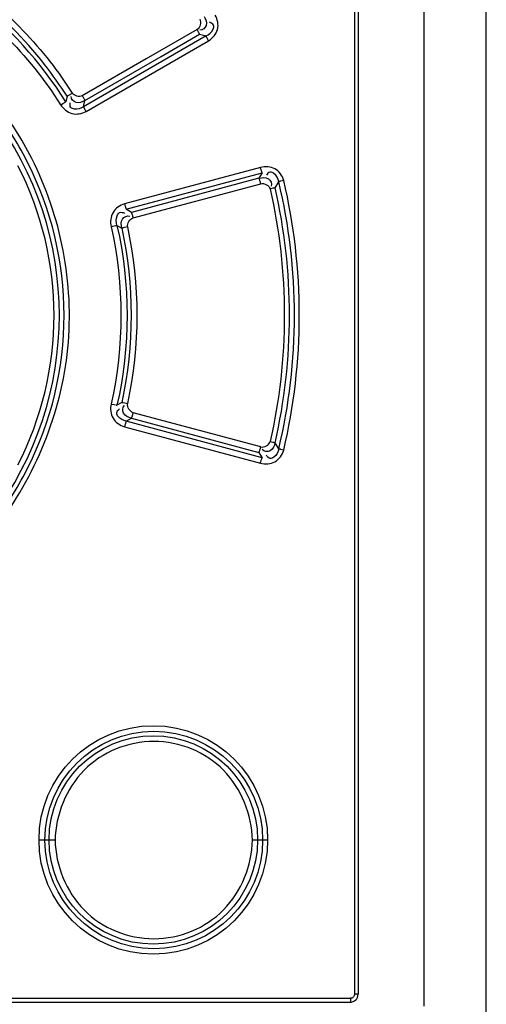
# Model space of a CAD drawing. Header units: inches. Extents: x 0 to 166, y 0 to 117.
# Tile 11 of 80: x 23.055 to 23.972, y 64.103 to 66.038. Entities that reach past the tile are written whole.
import ezdxf

# ---------------------------------------------------------------- set-up
doc = ezdxf.new("R2010")
doc.units = ezdxf.units.IN
doc.header["$LTSCALE"] = 9.105315
doc.header["$MEASUREMENT"] = 0
doc.layers.get('0').update_dxf_attribs({"linetype": 'CONTINUOUS'})

msp = doc.modelspace()

# ---------------------------------------------------------------- linework, layer by layer
at = {"color": 7, "linetype": 'CONTINUOUS'}
for p, q in [((23.9716, 51.719), (23.9716, 71.3954)), ((23.8496, 64.099), (23.8496, 69.1698)), ((23.7127, 69.1344), (23.7127, 64.1226)), ((23.7196, 69.1344), (23.7196, 64.1226)), ((23.4035, 66.0189), (23.3033, 65.9611)), ((23.4212, 66.0063), (23.1802, 65.8672)), ((23.1852, 65.8577), (23.426, 65.9969)), ((23.333, 65.966), (23.4083, 66.0095)), ((23.4083, 66.0095), (23.4212, 66.0063)), ((23.1829, 65.8793), (23.333, 65.966)), ((23.3033, 65.9611), (23.2782, 65.9466)), ((23.2782, 65.9466), (23.1779, 65.8888)), ((23.148, 65.8878), (23.1453, 65.8769)), ((23.1802, 65.8672), (23.1829, 65.8793)), ((23.1395, 65.8735), (23.1419, 65.8749)), ((23.5279, 65.748), (23.2608, 65.6764)), ((23.2643, 65.6656), (23.5315, 65.7372)), ((23.5249, 65.7267), (23.2742, 65.6595)), ((23.5315, 65.7372), (23.5249, 65.7267)), ((23.2777, 65.6487), (23.5286, 65.7159)), ((23.551, 65.7065), (23.5469, 65.7055)), ((23.5533, 65.707), (23.5522, 65.7068)), ((23.5566, 65.7078), (23.5639, 65.7196)), ((23.5707, 65.7216), (23.5681, 65.7209)), ((23.5735, 65.7223), (23.5707, 65.7216)), ((23.2742, 65.6595), (23.2643, 65.6656)), ((23.2344, 65.6314), (23.2376, 65.6322)), ((23.2376, 65.6322), (23.2406, 65.6328)), ((23.246, 65.634), (23.2553, 65.6284)), ((23.2638, 65.6301), (23.2607, 65.6295)), ((23.267, 65.6308), (23.2638, 65.6301)), ((23.2407, 65.2816), (23.2433, 65.281)), ((23.2554, 65.2861), (23.246, 65.2805)), ((23.258, 65.2856), (23.267, 65.2836)), ((23.5286, 65.1986), (23.2777, 65.2658)), ((23.2643, 65.2489), (23.2742, 65.255)), ((23.5315, 65.1773), (23.2643, 65.2489)), ((23.2742, 65.255), (23.5249, 65.1878)), ((23.2608, 65.2381), (23.5279, 65.1665)), ((23.5469, 65.209), (23.5496, 65.2084)), ((23.5638, 65.1947), (23.5565, 65.2065)), ((23.5249, 65.1878), (23.5315, 65.1773)), ((23.5735, 65.1922), (23.5707, 65.1929)), ((23.1244, 64.4257), (23.0928, 64.4257)), ((23.542, 64.4257), (23.5123, 64.4257)), ((23.7196, 64.1226), (23.7127, 64.1226)), ((21.2463, 64.1147), (23.7048, 64.1147)), ((21.2472, 64.1068), (23.7039, 64.1068))]:
    msp.add_line(p, q, dxfattribs=at)
for points in [[(23.4083, 66.0095), (23.4081, 66.0101), (23.4077, 66.0108), (23.4073, 66.0117), (23.4068, 66.0127), (23.4063, 66.0137), (23.4057, 66.0149), (23.405, 66.0162), (23.4042, 66.0176), (23.4035, 66.0189)], [(23.426, 65.9969), (23.4252, 65.9982), (23.4245, 65.9995), (23.4238, 66.0007), (23.4232, 66.0019), (23.4226, 66.003), (23.4221, 66.004), (23.4217, 66.0049), (23.4214, 66.0057), (23.4212, 66.0063)], [(23.148, 65.8878), (23.1486, 65.8881), (23.1494, 65.8886), (23.1504, 65.8891), (23.1514, 65.8898), (23.1526, 65.8905), (23.1539, 65.8912), (23.1552, 65.8921), (23.1566, 65.893), (23.158, 65.8939)], [(23.1779, 65.8888), (23.1787, 65.8874), (23.1794, 65.8861), (23.1801, 65.8848), (23.1808, 65.8836), (23.1814, 65.8826), (23.1819, 65.8815), (23.1823, 65.8806), (23.1827, 65.8799), (23.1829, 65.8793)], [(23.1352, 65.8709), (23.1367, 65.8718), (23.1395, 65.8735)], [(23.1419, 65.8749), (23.143, 65.8756), (23.1439, 65.8761), (23.1447, 65.8766), (23.1453, 65.8769)], [(23.1802, 65.8672), (23.1804, 65.8666), (23.1807, 65.8659), (23.1812, 65.865), (23.1817, 65.864), (23.1822, 65.8629), (23.1829, 65.8617), (23.1836, 65.8604), (23.1844, 65.8591), (23.1852, 65.8577)], [(23.5315, 65.7372), (23.5312, 65.7378), (23.5309, 65.7386), (23.5305, 65.7395), (23.5301, 65.7406), (23.5297, 65.7419), (23.5293, 65.7433), (23.5288, 65.7448), (23.5283, 65.7464), (23.5279, 65.748)], [(23.5286, 65.7159), (23.5282, 65.7174), (23.5277, 65.7189), (23.5273, 65.7204), (23.5268, 65.7218), (23.5264, 65.723), (23.526, 65.7242), (23.5256, 65.7252), (23.5253, 65.726), (23.5249, 65.7267)], [(23.5566, 65.7078), (23.556, 65.7077), (23.5552, 65.7075), (23.5544, 65.7073), (23.551, 65.7065)], [(23.567, 65.7206), (23.566, 65.7204), (23.5651, 65.7201), (23.5644, 65.7199), (23.5638, 65.7198)], [(23.2608, 65.6764), (23.2613, 65.6748), (23.2617, 65.6733), (23.2621, 65.6718), (23.2625, 65.6705), (23.2629, 65.6692), (23.2633, 65.6681), (23.2637, 65.6671), (23.264, 65.6662), (23.2643, 65.6656)], [(23.2742, 65.6595), (23.2745, 65.6589), (23.2748, 65.6581), (23.2752, 65.6571), (23.2755, 65.656), (23.2759, 65.6547), (23.2764, 65.6534), (23.2768, 65.6519), (23.2773, 65.6503), (23.2777, 65.6487)], [(23.2406, 65.6328), (23.2432, 65.6334), (23.2444, 65.6337), (23.2453, 65.6338), (23.246, 65.634)], [(23.2607, 65.6295), (23.2581, 65.6289), (23.257, 65.6287), (23.2561, 65.6285), (23.2554, 65.6284)], [(23.2344, 65.283), (23.236, 65.2827), (23.2407, 65.2816)], [(23.2444, 65.2808), (23.2453, 65.2806), (23.246, 65.2805)], [(23.2554, 65.2861), (23.256, 65.286), (23.2569, 65.2858), (23.258, 65.2856)], [(23.2777, 65.2658), (23.2773, 65.2643), (23.2768, 65.2627), (23.2764, 65.2613), (23.276, 65.2599), (23.2756, 65.2586), (23.2752, 65.2575), (23.2748, 65.2565), (23.2745, 65.2556), (23.2742, 65.255)], [(23.2643, 65.2489), (23.264, 65.2483), (23.2637, 65.2475), (23.2634, 65.2465), (23.263, 65.2454), (23.2626, 65.2442), (23.2622, 65.2428), (23.2617, 65.2413), (23.2613, 65.2397), (23.2608, 65.2381)], [(23.5496, 65.2084), (23.5522, 65.2078), (23.5533, 65.2075), (23.5543, 65.2072), (23.5552, 65.207), (23.556, 65.2068), (23.5566, 65.2066)], [(23.5249, 65.1878), (23.5252, 65.1884), (23.5256, 65.1892), (23.526, 65.1902), (23.5264, 65.1913), (23.5268, 65.1925), (23.5272, 65.1939), (23.5277, 65.1954), (23.5281, 65.197), (23.5286, 65.1986)], [(23.5707, 65.1929), (23.5682, 65.1935), (23.5671, 65.1938), (23.5661, 65.1941), (23.5652, 65.1943), (23.5644, 65.1945), (23.5638, 65.1947)], [(23.5279, 65.1665), (23.5283, 65.168), (23.5288, 65.1696), (23.5292, 65.171), (23.5296, 65.1724), (23.5301, 65.1737), (23.5305, 65.1748), (23.5309, 65.1758), (23.5312, 65.1767), (23.5315, 65.1773)], [(23.7127, 64.1226), (23.7125, 64.1212), (23.7122, 64.1199), (23.7116, 64.1187), (23.7109, 64.1176), (23.71, 64.1167), (23.7089, 64.1159), (23.7077, 64.1153), (23.7063, 64.1149), (23.7048, 64.1147)]]:
    msp.add_lwpolyline(points, dxfattribs=at)
for centre, radius in [((23.3174, 64.4259), 0.2246), ((23.3183, 64.4258), 0.2138), ((23.3174, 64.4259), 0.2048)]:
    msp.add_circle(centre, radius, dxfattribs=at)
for centre, radius, start, end in [((22.4741, 65.456), 0.7923, 32.0861, 52.2028), ((22.4725, 65.455), 0.8023, 38.1302, 51.8288), ((22.4759, 65.458), 0.7977, 32.5977, 38.109), ((22.474, 65.4564), 0.6683, 27.056, 38.0334), ((22.4747, 65.4573), 0.6581, 322.9272, 37.0988), ((22.4774, 65.4572), 0.6449, 332.8994, 27.1011), ((22.4761, 65.4572), 0.666, 332.9238, 27.0781), ((22.4738, 65.4581), 0.6685, 321.9713, 332.9477), ((23.7039, 64.1226), 0.0157, 270, 360)]:
    msp.add_arc(centre, radius, start, end, dxfattribs=at)
for points in [[(22.8885, 66.1177), (22.987, 66.0559), (23.0733, 65.9694), (23.1352, 65.8709)], [(23.0015, 66.0734), (23.0428, 66.0379), (23.0809, 65.9984), (23.1146, 65.9556)], [(23.4086, 66.0391), (23.4123, 66.0332), (23.4095, 66.0224), (23.4035, 66.0189)], [(23.1146, 65.9556), (23.1301, 65.9358), (23.1447, 65.9152), (23.158, 65.8939)], [(23.1779, 65.8888), (23.1719, 65.8855), (23.1619, 65.8882), (23.158, 65.8939)], [(23.0785, 65.7654), (23.0589, 65.8041), (23.0355, 65.841), (23.0086, 65.8749)], [(23.5286, 65.7159), (23.5353, 65.7177), (23.5453, 65.7123), (23.5469, 65.7055)], [(23.5469, 65.7055), (23.5839, 65.5442), (23.5839, 65.3703), (23.5469, 65.209)], [(23.5566, 65.2066), (23.5942, 65.3694), (23.5942, 65.5451), (23.5566, 65.7078)], [(23.5638, 65.1947), (23.6049, 65.3648), (23.6049, 65.5496), (23.5638, 65.7198)], [(23.5735, 65.1922), (23.6145, 65.364), (23.6145, 65.5504), (23.5735, 65.7223)], [(23.267, 65.6308), (23.2658, 65.6376), (23.2711, 65.6467), (23.2777, 65.6487)], [(23.2344, 65.6314), (23.2601, 65.5182), (23.2601, 65.3963), (23.2344, 65.283)], [(23.246, 65.634), (23.2724, 65.5191), (23.2724, 65.3953), (23.246, 65.2805)], [(23.2554, 65.6284), (23.2798, 65.5169), (23.2798, 65.3975), (23.2554, 65.2861)], [(23.267, 65.2836), (23.2919, 65.3967), (23.2919, 65.5178), (23.267, 65.6308)], [(23.2777, 65.2658), (23.2711, 65.2678), (23.2658, 65.2768), (23.267, 65.2836)], [(23.5286, 65.1986), (23.5354, 65.1968), (23.5453, 65.2022), (23.5469, 65.209)]]:
    msp.add_open_spline(points, degree=3, dxfattribs=at)
for points, knots in [([(23.4171, 66.0448), (23.4201, 66.0395), (23.4262, 66.0276), (23.4142, 66.0172), (23.409, 66.0176)], [0, 0, 0, 0, 0.538842, 1, 1, 1, 1]), ([(23.4212, 66.0063), (23.4268, 66.0092), (23.4343, 66.0151), (23.4375, 66.0286), (23.4311, 66.0323), (23.428, 66.0332)], [0, 0, 0, 0, 0.519206, 0.734655, 1, 1, 1, 1]), ([(23.426, 65.9969), (23.4339, 66.0019), (23.4483, 66.0177), (23.4437, 66.0388), (23.439, 66.047)], [0, 0, 0, 0, 0.499984, 1, 1, 1, 1]), ([(23.1829, 65.8793), (23.1777, 65.8765), (23.1661, 65.8708), (23.1557, 65.8822), (23.156, 65.8873)], [0, 0, 0, 0, 0.535239, 1, 1, 1, 1]), ([(23.1352, 65.8709), (23.1405, 65.8632), (23.1562, 65.8496), (23.177, 65.8533), (23.1852, 65.8577)], [0, 0, 0, 0, 0.500864, 1, 1, 1, 1]), ([(23.1802, 65.8672), (23.175, 65.8639), (23.1662, 65.8607), (23.1536, 65.865), (23.1535, 65.8721), (23.1541, 65.8751)], [0, 0, 0, 0, 0.517322, 0.735331, 1, 1, 1, 1]), ([(23.0086, 65.0395), (23.085, 65.1405), (23.1884, 65.3881), (23.1358, 65.6525), (23.0785, 65.7654)], [0, 0, 0, 0, 0.499969, 1, 1, 1, 1]), ([(23.5735, 65.7223), (23.5709, 65.7314), (23.5586, 65.7495), (23.5372, 65.7501), (23.5279, 65.748)], [0, 0, 0, 0, 0.499569, 1, 1, 1, 1]), ([(23.5249, 65.7267), (23.531, 65.7279), (23.5443, 65.7305), (23.551, 65.7158), (23.549, 65.7109)], [0, 0, 0, 0, 0.542868, 1, 1, 1, 1]), ([(23.5638, 65.7198), (23.5626, 65.7259), (23.5585, 65.7346), (23.546, 65.7405), (23.5411, 65.7351), (23.5395, 65.7323)], [0, 0, 0, 0, 0.517859, 0.734019, 1, 1, 1, 1]), ([(23.2608, 65.6764), (23.2518, 65.6737), (23.2344, 65.6616), (23.2326, 65.6407), (23.2344, 65.6314)], [0, 0, 0, 0, 0.499283, 1, 1, 1, 1]), ([(23.246, 65.634), (23.2442, 65.64), (23.2433, 65.6495), (23.2507, 65.661), (23.2578, 65.6594), (23.2607, 65.6581)], [0, 0, 0, 0, 0.517349, 0.735291, 1, 1, 1, 1]), ([(23.2554, 65.6284), (23.2543, 65.6343), (23.2523, 65.6472), (23.2665, 65.6539), (23.2713, 65.652)], [0, 0, 0, 0, 0.539853, 1, 1, 1, 1]), ([(23.2344, 65.283), (23.2326, 65.2738), (23.2344, 65.2528), (23.2519, 65.2408), (23.2608, 65.2381)], [0, 0, 0, 0, 0.500763, 1, 1, 1, 1]), ([(23.2742, 65.255), (23.2685, 65.2568), (23.2562, 65.2609), (23.2568, 65.2765), (23.2606, 65.28)], [0, 0, 0, 0, 0.537034, 1, 1, 1, 1]), ([(23.2643, 65.2489), (23.2583, 65.2502), (23.2496, 65.2541), (23.2435, 65.2662), (23.2484, 65.2714), (23.251, 65.2732)], [0, 0, 0, 0, 0.516267, 0.73431, 1, 1, 1, 1]), ([(23.5566, 65.2066), (23.5549, 65.2008), (23.5508, 65.1879), (23.5348, 65.1891), (23.5314, 65.1931)], [0, 0, 0, 0, 0.537365, 1, 1, 1, 1]), ([(23.5279, 65.1665), (23.5372, 65.1644), (23.5586, 65.165), (23.571, 65.183), (23.5735, 65.1922)], [0, 0, 0, 0, 0.500454, 1, 1, 1, 1]), ([(23.5638, 65.1947), (23.5626, 65.1885), (23.5584, 65.1799), (23.5461, 65.1739), (23.5412, 65.1793), (23.5396, 65.182)], [0, 0, 0, 0, 0.521552, 0.738831, 1, 1, 1, 1]), ([(23.5123, 64.4257), (23.5111, 64.4752), (23.4708, 64.5783), (23.3184, 64.6402), (23.166, 64.5784), (23.1255, 64.4753), (23.1244, 64.4257)], [0, 0, 0, 0, 0.250168, 0.499844, 0.749717, 1, 1, 1, 1]), ([(23.1244, 64.4257), (23.1255, 64.3762), (23.1659, 64.2731), (23.3184, 64.2113), (23.4707, 64.2732), (23.5112, 64.3762), (23.5123, 64.4257)], [0, 0, 0, 0, 0.250262, 0.500121, 0.749803, 1, 1, 1, 1]), ([(23.7048, 64.1147), (23.7048, 64.1129), (23.7043, 64.111), (23.7047, 64.1068), (23.7039, 64.1068)], [0, 0, 0, 0, 0.700029, 1, 1, 1, 1])]:
    msp.add_open_spline(points, degree=3, knots=knots, dxfattribs=at)

doc.saveas('drawing.dxf')
